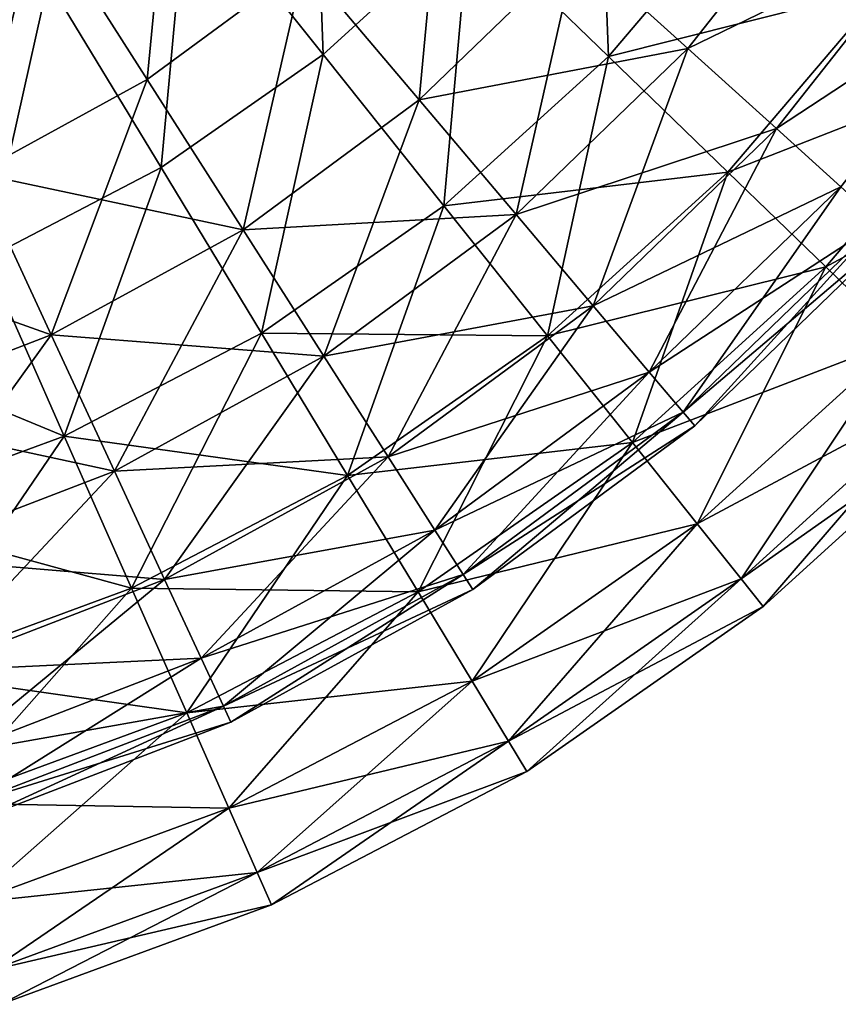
# Model space of a CAD drawing. Header units: millimetres. Extents: x 0 to 130, y 0 to 330.
# Tile 15 of 105: x 87 to 109, y 12 to 39. Entities that reach past the tile are written whole.
import ezdxf

# ---------------------------------------------------------------- set-up
doc = ezdxf.new("R2010")
doc.units = ezdxf.units.MM
doc.header["$LTSCALE"] = 25.4
doc.layers.get('0').update_dxf_attribs({"true_color": 0xff5454})

# ---------------------------------------------------------------- blocks, each defined once
blk = doc.blocks.new('CAMELEON-SNOWBALL-10267.STL')
at = {"color": 7, "true_color": 0xffffff}
mesh = blk.add_polyface(dxfattribs=at)
corners = [(86.208, -32.486, 104.96), (85.934, -24.909, 109.763), (82.589, -27.947, 109.763), (90.105, -28.947, 104.96)]
mesh.append_faces([[corners[k] for k in face] for face in [(0, 1, 2), (1, 0, 3)]], dxfattribs={"vtx0": -1, "color": 7})
mesh = blk.add_polyface(dxfattribs=at)
corners = [(85.934, -24.909, 12.681), (86.208, -32.486, 17.484), (82.589, -27.947, 12.681), (90.105, -28.947, 17.484)]
mesh.append_faces([[corners[k] for k in face] for face in [(0, 1, 2), (1, 0, 3)]], dxfattribs={"vtx0": -1, "color": 7})
mesh = blk.add_polyface(dxfattribs=at)
corners = [(74.876, -32.623, 109.763), (75.584, -25.092, 113.801), (72.3, -26.805, 113.801), (78.882, -30.532, 109.763)]
mesh.append_faces([[corners[k] for k in face] for face in [(0, 1, 2), (1, 0, 3)]], dxfattribs={"vtx0": -1, "color": 7})
mesh = blk.add_polyface(dxfattribs=at)
corners = [(75.584, -25.092, 8.644), (74.876, -32.623, 12.681), (72.3, -26.805, 8.644), (78.882, -30.532, 12.681)]
mesh.append_faces([[corners[k] for k in face] for face in [(0, 1, 2), (1, 0, 3)]], dxfattribs={"vtx0": -1, "color": 7})
mesh = blk.add_polyface(dxfattribs=at)
corners = [(93.81, -32.536, 99.468), (93.516, -24.94, 104.96), (90.105, -28.947, 104.96), (97.65, -28.025, 99.468)]
mesh.append_faces([[corners[k] for k in face] for face in [(0, 1, 2), (1, 0, 3)]], dxfattribs={"vtx0": -1, "color": 7})
mesh = blk.add_polyface(dxfattribs=at)
corners = [(93.516, -24.94, 17.484), (93.81, -32.536, 22.977), (90.105, -28.947, 17.484), (97.65, -28.025, 22.977)]
mesh.append_faces([[corners[k] for k in face] for face in [(0, 1, 2), (1, 0, 3)]], dxfattribs={"vtx0": -1, "color": 7})
mesh = blk.add_polyface(dxfattribs=at)
corners = [(92.962, -29.643, 94.704), (99.869, -27.331, 88.722), (95.926, -32.324, 88.722), (96.574, -25.069, 94.704)]
mesh.append_faces([[corners[k] for k in face] for face in [(0, 1, 2), (1, 0, 3)]], dxfattribs={"vtx0": -1, "color": 7})
mesh = blk.add_polyface(dxfattribs=at)
corners = [(99.869, -27.331, 33.722), (92.962, -29.643, 27.74), (95.926, -32.324, 33.722), (96.574, -25.069, 27.74)]
mesh.append_faces([[corners[k] for k in face] for face in [(0, 1, 2), (1, 0, 3)]], dxfattribs={"vtx0": -1, "color": 7})
mesh = blk.add_polyface(dxfattribs=at)
corners = [(81.526, -33.155, 22.331), (82.217, -25.942, 17.588), (78.616, -28.595, 17.588), (85.709, -30.073, 22.331)]
mesh.append_faces([[corners[k] for k in face] for face in [(0, 1, 2), (1, 0, 3)]], dxfattribs={"vtx0": -1, "color": 7})
mesh = blk.add_polyface(dxfattribs=at)
corners = [(82.217, -25.942, 104.857), (81.526, -33.155, 100.113), (78.616, -28.595, 104.857), (85.709, -30.073, 100.113)]
mesh.append_faces([[corners[k] for k in face] for face in [(0, 1, 2), (1, 0, 3)]], dxfattribs={"vtx0": -1, "color": 7})
mesh = blk.add_polyface(dxfattribs=at)
corners = [(88.772, -33.695, 27.74), (89.443, -26.461, 22.331), (85.709, -30.073, 22.331), (92.962, -29.643, 27.74)]
mesh.append_faces([[corners[k] for k in face] for face in [(0, 1, 2), (1, 0, 3)]], dxfattribs={"vtx0": -1, "color": 7})
mesh = blk.add_polyface(dxfattribs=at)
corners = [(89.443, -26.461, 100.113), (88.772, -33.695, 94.704), (85.709, -30.073, 100.113), (92.962, -29.643, 94.704)]
mesh.append_faces([[corners[k] for k in face] for face in [(0, 1, 2), (1, 0, 3)]], dxfattribs={"vtx0": -1, "color": 7})
mesh = blk.add_polyface(dxfattribs=at)
corners = [(95.926, -32.324, 88.722), (102.493, -29.132, 82.27), (98.286, -34.459, 82.27), (99.869, -27.331, 88.722)]
mesh.append_faces([[corners[k] for k in face] for face in [(0, 1, 2), (1, 0, 3)]], dxfattribs={"vtx0": -1, "color": 7})
mesh = blk.add_polyface(dxfattribs=at)
corners = [(102.493, -29.132, 40.175), (95.926, -32.324, 33.722), (98.286, -34.459, 40.175), (99.869, -27.331, 33.722)]
mesh.append_faces([[corners[k] for k in face] for face in [(0, 1, 2), (1, 0, 3)]], dxfattribs={"vtx0": -1, "color": 7})
mesh = blk.add_polyface(dxfattribs=at)
corners = [(81.892, -35.497, 104.96), (82.589, -27.947, 109.763), (78.882, -30.532, 109.763), (86.208, -32.486, 104.96)]
mesh.append_faces([[corners[k] for k in face] for face in [(0, 1, 2), (1, 0, 3)]], dxfattribs={"vtx0": -1, "color": 7})
mesh = blk.add_polyface(dxfattribs=at)
corners = [(82.589, -27.947, 12.681), (81.892, -35.497, 17.484), (78.882, -30.532, 12.681), (86.208, -32.486, 17.484)]
mesh.append_faces([[corners[k] for k in face] for face in [(0, 1, 2), (1, 0, 3)]], dxfattribs={"vtx0": -1, "color": 7})
mesh = blk.add_polyface(dxfattribs=at)
corners = [(101.199, -30.674, 93.372), (93.81, -32.536, 99.468), (96.991, -35.617, 93.372), (97.65, -28.025, 99.468)]
mesh.append_faces([[corners[k] for k in face] for face in [(0, 1, 2), (1, 0, 3)]], dxfattribs={"vtx0": -1, "color": 7})
mesh = blk.add_polyface(dxfattribs=at)
corners = [(93.81, -32.536, 22.977), (101.199, -30.674, 29.073), (96.991, -35.617, 29.073), (97.65, -28.025, 22.977)]
mesh.append_faces([[corners[k] for k in face] for face in [(0, 1, 2), (1, 0, 3)]], dxfattribs={"vtx0": -1, "color": 7})
mesh = blk.add_polyface(dxfattribs=at)
corners = [(76.971, -35.651, 22.331), (78.616, -28.595, 17.588), (74.694, -30.745, 17.588), (81.526, -33.155, 22.331)]
mesh.append_faces([[corners[k] for k in face] for face in [(0, 1, 2), (1, 0, 3)]], dxfattribs={"vtx0": -1, "color": 7})
mesh = blk.add_polyface(dxfattribs=at)
corners = [(78.616, -28.595, 104.857), (76.971, -35.651, 100.113), (74.694, -30.745, 104.857), (81.526, -33.155, 100.113)]
mesh.append_faces([[corners[k] for k in face] for face in [(0, 1, 2), (1, 0, 3)]], dxfattribs={"vtx0": -1, "color": 7})
mesh = blk.add_polyface(dxfattribs=at)
corners = [(89.424, -36.519, 99.468), (90.105, -28.947, 104.96), (86.208, -32.486, 104.96), (93.81, -32.536, 99.468)]
mesh.append_faces([[corners[k] for k in face] for face in [(0, 1, 2), (1, 0, 3)]], dxfattribs={"vtx0": -1, "color": 7})
mesh = blk.add_polyface(dxfattribs=at)
corners = [(90.105, -28.947, 17.484), (89.424, -36.519, 22.977), (86.208, -32.486, 17.484), (93.81, -32.536, 22.977)]
mesh.append_faces([[corners[k] for k in face] for face in [(0, 1, 2), (1, 0, 3)]], dxfattribs={"vtx0": -1, "color": 7})
mesh = blk.add_polyface(dxfattribs=at)
corners = [(98.286, -34.459, 82.27), (104.399, -30.44, 75.457), (100.001, -36.01, 75.457), (102.493, -29.132, 82.27)]
mesh.append_faces([[corners[k] for k in face] for face in [(0, 1, 2), (1, 0, 3)]], dxfattribs={"vtx0": -1, "color": 7})
mesh = blk.add_polyface(dxfattribs=at)
corners = [(104.399, -30.44, 46.987), (98.286, -34.459, 40.175), (100.001, -36.01, 46.987), (102.493, -29.132, 40.175)]
mesh.append_faces([[corners[k] for k in face] for face in [(0, 1, 2), (1, 0, 3)]], dxfattribs={"vtx0": -1, "color": 7})
mesh = blk.add_polyface(dxfattribs=at)
corners = [(91.352, -36.748, 33.722), (92.962, -29.643, 27.74), (88.772, -33.695, 27.74), (95.926, -32.324, 33.722)]
mesh.append_faces([[corners[k] for k in face] for face in [(0, 1, 2), (1, 0, 3)]], dxfattribs={"vtx0": -1, "color": 7})
mesh = blk.add_polyface(dxfattribs=at)
corners = [(88.772, -33.695, 94.704), (95.926, -32.324, 88.722), (91.352, -36.748, 88.722), (92.962, -29.643, 94.704)]
mesh.append_faces([[corners[k] for k in face] for face in [(0, 1, 2), (1, 0, 3)]], dxfattribs={"vtx0": -1, "color": 7})
mesh = blk.add_polyface(dxfattribs=at)
corners = [(84.079, -37.153, 27.74), (85.709, -30.073, 22.331), (81.526, -33.155, 22.331), (88.772, -33.695, 27.74)]
mesh.append_faces([[corners[k] for k in face] for face in [(0, 1, 2), (1, 0, 3)]], dxfattribs={"vtx0": -1, "color": 7})
mesh = blk.add_polyface(dxfattribs=at)
corners = [(85.709, -30.073, 100.113), (84.079, -37.153, 94.704), (81.526, -33.155, 100.113), (88.772, -33.695, 94.704)]
mesh.append_faces([[corners[k] for k in face] for face in [(0, 1, 2), (1, 0, 3)]], dxfattribs={"vtx0": -1, "color": 7})
mesh = blk.add_polyface(dxfattribs=at)
corners = [(77.226, -37.931, 104.96), (78.882, -30.532, 109.763), (74.876, -32.623, 109.763), (81.892, -35.497, 104.96)]
mesh.append_faces([[corners[k] for k in face] for face in [(0, 1, 2), (1, 0, 3)]], dxfattribs={"vtx0": -1, "color": 7})
mesh = blk.add_polyface(dxfattribs=at)
corners = [(78.882, -30.532, 12.681), (77.226, -37.931, 17.484), (74.876, -32.623, 12.681), (81.892, -35.497, 17.484)]
mesh.append_faces([[corners[k] for k in face] for face in [(0, 1, 2), (1, 0, 3)]], dxfattribs={"vtx0": -1, "color": 7})
mesh = blk.add_polyface(dxfattribs=at)
corners = [(104.108, -32.845, 86.769), (96.991, -35.617, 93.372), (99.599, -38.142, 86.769), (101.199, -30.674, 93.372)]
mesh.append_faces([[corners[k] for k in face] for face in [(0, 1, 2), (1, 0, 3)]], dxfattribs={"vtx0": -1, "color": 7})
mesh = blk.add_polyface(dxfattribs=at)
corners = [(96.991, -35.617, 29.073), (104.108, -32.845, 35.676), (99.599, -38.142, 35.676), (101.199, -30.674, 29.073)]
mesh.append_faces([[corners[k] for k in face] for face in [(0, 1, 2), (1, 0, 3)]], dxfattribs={"vtx0": -1, "color": 7})
mesh = blk.add_polyface(dxfattribs=at)
corners = [(84.566, -39.908, 99.468), (86.208, -32.486, 104.96), (81.892, -35.497, 104.96), (89.424, -36.519, 99.468)]
mesh.append_faces([[corners[k] for k in face] for face in [(0, 1, 2), (1, 0, 3)]], dxfattribs={"vtx0": -1, "color": 7})
mesh = blk.add_polyface(dxfattribs=at)
corners = [(86.208, -32.486, 17.484), (84.566, -39.908, 22.977), (81.892, -35.497, 17.484), (89.424, -36.519, 22.977)]
mesh.append_faces([[corners[k] for k in face] for face in [(0, 1, 2), (1, 0, 3)]], dxfattribs={"vtx0": -1, "color": 7})
mesh = blk.add_polyface(dxfattribs=at)
corners = [(91.352, -36.748, 88.722), (98.286, -34.459, 82.27), (93.407, -39.178, 82.27), (95.926, -32.324, 88.722)]
mesh.append_faces([[corners[k] for k in face] for face in [(0, 1, 2), (1, 0, 3)]], dxfattribs={"vtx0": -1, "color": 7})
mesh = blk.add_polyface(dxfattribs=at)
corners = [(93.407, -39.178, 40.175), (95.926, -32.324, 33.722), (91.352, -36.748, 33.722), (98.286, -34.459, 40.175)]
mesh.append_faces([[corners[k] for k in face] for face in [(0, 1, 2), (1, 0, 3)]], dxfattribs={"vtx0": -1, "color": 7})
mesh = blk.add_polyface(dxfattribs=at)
corners = [(93.81, -32.536, 99.468), (92.186, -39.981, 93.372), (96.991, -35.617, 93.372), (89.424, -36.519, 99.468)]
mesh.append_faces([[corners[k] for k in face] for face in [(0, 1, 2), (1, 0, 3)]], dxfattribs={"vtx0": -1, "color": 7})
mesh = blk.add_polyface(dxfattribs=at)
corners = [(96.991, -35.617, 29.073), (89.424, -36.519, 22.977), (93.81, -32.536, 22.977), (92.186, -39.981, 29.073)]
mesh.append_faces([[corners[k] for k in face] for face in [(0, 1, 2), (1, 0, 3)]], dxfattribs={"vtx0": -1, "color": 7})
mesh = blk.add_polyface(dxfattribs=at)
corners = [(106.331, -34.504, 79.763), (99.599, -38.142, 86.769), (101.591, -40.072, 79.763), (104.108, -32.845, 86.769)]
mesh.append_faces([[corners[k] for k in face] for face in [(0, 1, 2), (1, 0, 3)]], dxfattribs={"vtx0": -1, "color": 7})
mesh = blk.add_polyface(dxfattribs=at)
corners = [(99.599, -38.142, 35.676), (106.331, -34.504, 42.681), (101.591, -40.072, 42.681), (104.108, -32.845, 35.676)]
mesh.append_faces([[corners[k] for k in face] for face in [(0, 1, 2), (1, 0, 3)]], dxfattribs={"vtx0": -1, "color": 7})
mesh = blk.add_polyface(dxfattribs=at)
corners = [(78.967, -39.954, 27.74), (81.526, -33.155, 22.331), (76.971, -35.651, 22.331), (84.079, -37.153, 27.74)]
mesh.append_faces([[corners[k] for k in face] for face in [(0, 1, 2), (1, 0, 3)]], dxfattribs={"vtx0": -1, "color": 7})
mesh = blk.add_polyface(dxfattribs=at)
corners = [(76.971, -35.651, 100.113), (84.079, -37.153, 94.704), (78.967, -39.954, 94.704), (81.526, -33.155, 100.113)]
mesh.append_faces([[corners[k] for k in face] for face in [(0, 1, 2), (1, 0, 3)]], dxfattribs={"vtx0": -1, "color": 7})
mesh = blk.add_polyface(dxfattribs=at)
corners = [(86.23, -40.522, 33.722), (88.772, -33.695, 27.74), (84.079, -37.153, 27.74), (91.352, -36.748, 33.722)]
mesh.append_faces([[corners[k] for k in face] for face in [(0, 1, 2), (1, 0, 3)]], dxfattribs={"vtx0": -1, "color": 7})
mesh = blk.add_polyface(dxfattribs=at)
corners = [(84.079, -37.153, 94.704), (91.352, -36.748, 88.722), (86.23, -40.522, 88.722), (88.772, -33.695, 94.704)]
mesh.append_faces([[corners[k] for k in face] for face in [(0, 1, 2), (1, 0, 3)]], dxfattribs={"vtx0": -1, "color": 7})
mesh = blk.add_polyface(dxfattribs=at)
corners = [(93.407, -39.178, 82.27), (100.001, -36.01, 75.457), (94.9, -40.944, 75.457), (98.286, -34.459, 82.27)]
mesh.append_faces([[corners[k] for k in face] for face in [(0, 1, 2), (1, 0, 3)]], dxfattribs={"vtx0": -1, "color": 7})
mesh = blk.add_polyface(dxfattribs=at)
corners = [(94.9, -40.944, 46.987), (98.286, -34.459, 40.175), (93.407, -39.178, 40.175), (100.001, -36.01, 46.987)]
mesh.append_faces([[corners[k] for k in face] for face in [(0, 1, 2), (1, 0, 3)]], dxfattribs={"vtx0": -1, "color": 7})
mesh = blk.add_polyface(dxfattribs=at)
corners = [(73.528, -42.049, 27.74), (76.971, -35.651, 22.331), (72.122, -37.519, 22.331), (78.967, -39.954, 27.74)]
mesh.append_faces([[corners[k] for k in face] for face in [(0, 1, 2), (1, 0, 3)]], dxfattribs={"vtx0": -1, "color": 7})
mesh = blk.add_polyface(dxfattribs=at)
corners = [(72.122, -37.519, 100.113), (78.967, -39.954, 94.704), (73.528, -42.049, 94.704), (76.971, -35.651, 100.113)]
mesh.append_faces([[corners[k] for k in face] for face in [(0, 1, 2), (1, 0, 3)]], dxfattribs={"vtx0": -1, "color": 7})
mesh = blk.add_polyface(dxfattribs=at)
corners = [(79.313, -42.648, 99.468), (81.892, -35.497, 104.96), (77.226, -37.931, 104.96), (84.566, -39.908, 99.468)]
mesh.append_faces([[corners[k] for k in face] for face in [(0, 1, 2), (1, 0, 3)]], dxfattribs={"vtx0": -1, "color": 7})
mesh = blk.add_polyface(dxfattribs=at)
corners = [(81.892, -35.497, 17.484), (79.313, -42.648, 22.977), (77.226, -37.931, 17.484), (84.566, -39.908, 22.977)]
mesh.append_faces([[corners[k] for k in face] for face in [(0, 1, 2), (1, 0, 3)]], dxfattribs={"vtx0": -1, "color": 7})
mesh = blk.add_polyface(dxfattribs=at)
corners = [(96.991, -35.617, 93.372), (94.449, -42.819, 86.769), (99.599, -38.142, 86.769), (92.186, -39.981, 93.372)]
mesh.append_faces([[corners[k] for k in face] for face in [(0, 1, 2), (1, 0, 3)]], dxfattribs={"vtx0": -1, "color": 7})
mesh = blk.add_polyface(dxfattribs=at)
corners = [(99.599, -38.142, 35.676), (92.186, -39.981, 29.073), (96.991, -35.617, 29.073), (94.449, -42.819, 35.676)]
mesh.append_faces([[corners[k] for k in face] for face in [(0, 1, 2), (1, 0, 3)]], dxfattribs={"vtx0": -1, "color": 7})
mesh = blk.add_polyface(dxfattribs=at)
corners = [(94.9, -40.944, 75.457), (101.042, -36.951, 68.401), (95.806, -42.015, 68.401), (100.001, -36.01, 75.457)]
mesh.append_faces([[corners[k] for k in face] for face in [(0, 1, 2), (1, 0, 3)]], dxfattribs={"vtx0": -1, "color": 7})
mesh = blk.add_polyface(dxfattribs=at)
corners = [(95.806, -42.015, 54.043), (100.001, -36.01, 46.987), (94.9, -40.944, 46.987), (101.042, -36.951, 54.043)]
mesh.append_faces([[corners[k] for k in face] for face in [(0, 1, 2), (1, 0, 3)]], dxfattribs={"vtx0": -1, "color": 7})
mesh = blk.add_polyface(dxfattribs=at)
corners = [(89.424, -36.519, 99.468), (86.862, -43.695, 93.372), (92.186, -39.981, 93.372), (84.566, -39.908, 99.468)]
mesh.append_faces([[corners[k] for k in face] for face in [(0, 1, 2), (1, 0, 3)]], dxfattribs={"vtx0": -1, "color": 7})
mesh = blk.add_polyface(dxfattribs=at)
corners = [(92.186, -39.981, 29.073), (84.566, -39.908, 22.977), (89.424, -36.519, 22.977), (86.862, -43.695, 29.073)]
mesh.append_faces([[corners[k] for k in face] for face in [(0, 1, 2), (1, 0, 3)]], dxfattribs={"vtx0": -1, "color": 7})
mesh = blk.add_polyface(dxfattribs=at)
corners = [(87.942, -43.204, 40.175), (91.352, -36.748, 33.722), (86.23, -40.522, 33.722), (93.407, -39.178, 40.175)]
mesh.append_faces([[corners[k] for k in face] for face in [(0, 1, 2), (1, 0, 3)]], dxfattribs={"vtx0": -1, "color": 7})
mesh = blk.add_polyface(dxfattribs=at)
corners = [(86.23, -40.522, 88.722), (93.407, -39.178, 82.27), (87.942, -43.204, 82.27), (91.352, -36.748, 88.722)]
mesh.append_faces([[corners[k] for k in face] for face in [(0, 1, 2), (1, 0, 3)]], dxfattribs={"vtx0": -1, "color": 7})
mesh = blk.add_polyface(dxfattribs=at)
corners = [(95.806, -42.015, 68.401), (101.391, -37.267, 61.222), (96.11, -42.375, 61.222), (101.042, -36.951, 68.401)]
mesh.append_faces([[corners[k] for k in face] for face in [(0, 1, 2), (1, 0, 3)]], dxfattribs={"vtx0": -1, "color": 7})
mesh = blk.add_polyface(dxfattribs=at)
corners = [(96.11, -42.375, 61.222), (101.042, -36.951, 54.043), (95.806, -42.015, 54.043), (101.391, -37.267, 61.222)]
mesh.append_faces([[corners[k] for k in face] for face in [(0, 1, 2), (1, 0, 3)]], dxfattribs={"vtx0": -1, "color": 7})
mesh = blk.add_polyface(dxfattribs=at)
corners = [(80.65, -43.58, 33.722), (84.079, -37.153, 27.74), (78.967, -39.954, 27.74), (86.23, -40.522, 33.722)]
mesh.append_faces([[corners[k] for k in face] for face in [(0, 1, 2), (1, 0, 3)]], dxfattribs={"vtx0": -1, "color": 7})
mesh = blk.add_polyface(dxfattribs=at)
corners = [(78.967, -39.954, 94.704), (86.23, -40.522, 88.722), (80.65, -43.58, 88.722), (84.079, -37.153, 94.704)]
mesh.append_faces([[corners[k] for k in face] for face in [(0, 1, 2), (1, 0, 3)]], dxfattribs={"vtx0": -1, "color": 7})
mesh = blk.add_polyface(dxfattribs=at)
corners = [(77.226, -37.931, 104.96), (73.754, -44.694, 99.468), (79.313, -42.648, 99.468), (72.286, -39.749, 104.96)]
mesh.append_faces([[corners[k] for k in face] for face in [(0, 1, 2), (1, 0, 3)]], dxfattribs={"vtx0": -1, "color": 7})
mesh = blk.add_polyface(dxfattribs=at)
corners = [(79.313, -42.648, 22.977), (72.286, -39.749, 17.484), (77.226, -37.931, 17.484), (73.754, -44.694, 22.977)]
mesh.append_faces([[corners[k] for k in face] for face in [(0, 1, 2), (1, 0, 3)]], dxfattribs={"vtx0": -1, "color": 7})
mesh = blk.add_polyface(dxfattribs=at)
corners = [(99.599, -38.142, 86.769), (96.178, -44.988, 79.763), (101.591, -40.072, 79.763), (94.449, -42.819, 86.769)]
mesh.append_faces([[corners[k] for k in face] for face in [(0, 1, 2), (1, 0, 3)]], dxfattribs={"vtx0": -1, "color": 7})
mesh = blk.add_polyface(dxfattribs=at)
corners = [(101.591, -40.072, 42.681), (94.449, -42.819, 35.676), (99.599, -38.142, 35.676), (96.178, -44.988, 42.681)]
mesh.append_faces([[corners[k] for k in face] for face in [(0, 1, 2), (1, 0, 3)]], dxfattribs={"vtx0": -1, "color": 7})
mesh = blk.add_polyface(dxfattribs=at)
corners = [(87.942, -43.204, 82.27), (94.9, -40.944, 75.457), (89.186, -45.153, 75.457), (93.407, -39.178, 82.27)]
mesh.append_faces([[corners[k] for k in face] for face in [(0, 1, 2), (1, 0, 3)]], dxfattribs={"vtx0": -1, "color": 7})
mesh = blk.add_polyface(dxfattribs=at)
corners = [(89.186, -45.153, 46.987), (93.407, -39.178, 40.175), (87.942, -43.204, 40.175), (94.9, -40.944, 46.987)]
mesh.append_faces([[corners[k] for k in face] for face in [(0, 1, 2), (1, 0, 3)]], dxfattribs={"vtx0": -1, "color": 7})
mesh = blk.add_polyface(dxfattribs=at)
corners = [(74.712, -45.867, 33.722), (78.967, -39.954, 27.74), (73.528, -42.049, 27.74), (80.65, -43.58, 33.722)]
mesh.append_faces([[corners[k] for k in face] for face in [(0, 1, 2), (1, 0, 3)]], dxfattribs={"vtx0": -1, "color": 7})
mesh = blk.add_polyface(dxfattribs=at)
corners = [(73.528, -42.049, 94.704), (80.65, -43.58, 88.722), (74.712, -45.867, 88.722), (78.967, -39.954, 94.704)]
mesh.append_faces([[corners[k] for k in face] for face in [(0, 1, 2), (1, 0, 3)]], dxfattribs={"vtx0": -1, "color": 7})
mesh = blk.add_polyface(dxfattribs=at)
corners = [(84.566, -39.908, 99.468), (81.106, -46.698, 93.372), (86.862, -43.695, 93.372), (79.313, -42.648, 99.468)]
mesh.append_faces([[corners[k] for k in face] for face in [(0, 1, 2), (1, 0, 3)]], dxfattribs={"vtx0": -1, "color": 7})
mesh = blk.add_polyface(dxfattribs=at)
corners = [(86.862, -43.695, 29.073), (79.313, -42.648, 22.977), (84.566, -39.908, 22.977), (81.106, -46.698, 29.073)]
mesh.append_faces([[corners[k] for k in face] for face in [(0, 1, 2), (1, 0, 3)]], dxfattribs={"vtx0": -1, "color": 7})
mesh = blk.add_polyface(dxfattribs=at)
corners = [(92.186, -39.981, 93.372), (88.743, -46.799, 86.769), (94.449, -42.819, 86.769), (86.862, -43.695, 93.372)]
mesh.append_faces([[corners[k] for k in face] for face in [(0, 1, 2), (1, 0, 3)]], dxfattribs={"vtx0": -1, "color": 7})
mesh = blk.add_polyface(dxfattribs=at)
corners = [(94.449, -42.819, 35.676), (86.862, -43.695, 29.073), (92.186, -39.981, 29.073), (88.743, -46.799, 35.676)]
mesh.append_faces([[corners[k] for k in face] for face in [(0, 1, 2), (1, 0, 3)]], dxfattribs={"vtx0": -1, "color": 7})
mesh = blk.add_polyface(dxfattribs=at)
corners = [(101.591, -40.072, 79.763), (97.347, -46.453, 72.465), (102.938, -41.375, 72.465), (96.178, -44.988, 79.763)]
mesh.append_faces([[corners[k] for k in face] for face in [(0, 1, 2), (1, 0, 3)]], dxfattribs={"vtx0": -1, "color": 7})
mesh = blk.add_polyface(dxfattribs=at)
corners = [(102.938, -41.375, 49.979), (96.178, -44.988, 42.681), (101.591, -40.072, 42.681), (97.347, -46.453, 49.979)]
mesh.append_faces([[corners[k] for k in face] for face in [(0, 1, 2), (1, 0, 3)]], dxfattribs={"vtx0": -1, "color": 7})
mesh = blk.add_polyface(dxfattribs=at)
corners = [(81.989, -46.466, 40.175), (86.23, -40.522, 33.722), (80.65, -43.58, 33.722), (87.942, -43.204, 40.175)]
mesh.append_faces([[corners[k] for k in face] for face in [(0, 1, 2), (1, 0, 3)]], dxfattribs={"vtx0": -1, "color": 7})
mesh = blk.add_polyface(dxfattribs=at)
corners = [(80.65, -43.58, 88.722), (87.942, -43.204, 82.27), (81.989, -46.466, 82.27), (86.23, -40.522, 88.722)]
mesh.append_faces([[corners[k] for k in face] for face in [(0, 1, 2), (1, 0, 3)]], dxfattribs={"vtx0": -1, "color": 7})
mesh = blk.add_polyface(dxfattribs=at)
corners = [(89.186, -45.153, 75.457), (95.806, -42.015, 68.401), (89.941, -46.336, 68.401), (94.9, -40.944, 75.457)]
mesh.append_faces([[corners[k] for k in face] for face in [(0, 1, 2), (1, 0, 3)]], dxfattribs={"vtx0": -1, "color": 7})
mesh = blk.add_polyface(dxfattribs=at)
corners = [(89.941, -46.336, 54.043), (94.9, -40.944, 46.987), (89.186, -45.153, 46.987), (95.806, -42.015, 54.043)]
mesh.append_faces([[corners[k] for k in face] for face in [(0, 1, 2), (1, 0, 3)]], dxfattribs={"vtx0": -1, "color": 7})
mesh = blk.add_polyface(dxfattribs=at)
corners = [(102.938, -41.375, 72.465), (97.936, -47.191, 64.99), (103.616, -42.032, 64.99), (97.347, -46.453, 72.465)]
mesh.append_faces([[corners[k] for k in face] for face in [(0, 1, 2), (1, 0, 3)]], dxfattribs={"vtx0": -1, "color": 7})
mesh = blk.add_polyface(dxfattribs=at)
corners = [(103.616, -42.032, 57.455), (97.347, -46.453, 49.979), (102.938, -41.375, 49.979), (97.936, -47.191, 57.455)]
mesh.append_faces([[corners[k] for k in face] for face in [(0, 1, 2), (1, 0, 3)]], dxfattribs={"vtx0": -1, "color": 7})
mesh = blk.add_polyface(dxfattribs=at)
corners = [(89.941, -46.336, 68.401), (96.11, -42.375, 61.222), (90.195, -46.733, 61.222), (95.806, -42.015, 68.401)]
mesh.append_faces([[corners[k] for k in face] for face in [(0, 1, 2), (1, 0, 3)]], dxfattribs={"vtx0": -1, "color": 7})
mesh = blk.add_polyface(dxfattribs=at)
corners = [(90.195, -46.733, 61.222), (95.806, -42.015, 54.043), (89.941, -46.336, 54.043), (96.11, -42.375, 61.222)]
mesh.append_faces([[corners[k] for k in face] for face in [(0, 1, 2), (1, 0, 3)]], dxfattribs={"vtx0": -1, "color": 7})
mesh = blk.add_polyface(dxfattribs=at)
corners = [(103.616, -42.032, 64.99), (97.936, -47.191, 57.455), (103.616, -42.032, 57.455), (97.936, -47.191, 64.99)]
mesh.append_faces([[corners[k] for k in face] for face in [(0, 1, 2), (1, 0, 3)]], dxfattribs={"vtx0": -1, "color": 7})
mesh = blk.add_polyface(dxfattribs=at)
corners = [(79.313, -42.648, 99.468), (75.014, -48.94, 93.372), (81.106, -46.698, 93.372), (73.754, -44.694, 99.468)]
mesh.append_faces([[corners[k] for k in face] for face in [(0, 1, 2), (1, 0, 3)]], dxfattribs={"vtx0": -1, "color": 7})
mesh = blk.add_polyface(dxfattribs=at)
corners = [(81.106, -46.698, 29.073), (73.754, -44.694, 22.977), (79.313, -42.648, 22.977), (75.014, -48.94, 29.073)]
mesh.append_faces([[corners[k] for k in face] for face in [(0, 1, 2), (1, 0, 3)]], dxfattribs={"vtx0": -1, "color": 7})
mesh = blk.add_polyface(dxfattribs=at)
corners = [(94.449, -42.819, 86.769), (90.181, -49.171, 79.763), (96.178, -44.988, 79.763), (88.743, -46.799, 86.769)]
mesh.append_faces([[corners[k] for k in face] for face in [(0, 1, 2), (1, 0, 3)]], dxfattribs={"vtx0": -1, "color": 7})
mesh = blk.add_polyface(dxfattribs=at)
corners = [(96.178, -44.988, 42.681), (88.743, -46.799, 35.676), (94.449, -42.819, 35.676), (90.181, -49.171, 42.681)]
mesh.append_faces([[corners[k] for k in face] for face in [(0, 1, 2), (1, 0, 3)]], dxfattribs={"vtx0": -1, "color": 7})
mesh = blk.add_polyface(dxfattribs=at)
corners = [(82.963, -48.564, 46.987), (87.942, -43.204, 40.175), (81.989, -46.466, 40.175), (89.186, -45.153, 46.987)]
mesh.append_faces([[corners[k] for k in face] for face in [(0, 1, 2), (1, 0, 3)]], dxfattribs={"vtx0": -1, "color": 7})
mesh = blk.add_polyface(dxfattribs=at)
corners = [(81.989, -46.466, 82.27), (89.186, -45.153, 75.457), (82.963, -48.564, 75.457), (87.942, -43.204, 82.27)]
mesh.append_faces([[corners[k] for k in face] for face in [(0, 1, 2), (1, 0, 3)]], dxfattribs={"vtx0": -1, "color": 7})
mesh = blk.add_polyface(dxfattribs=at)
corners = [(75.655, -48.906, 40.175), (80.65, -43.58, 33.722), (74.712, -45.867, 33.722), (81.989, -46.466, 40.175)]
mesh.append_faces([[corners[k] for k in face] for face in [(0, 1, 2), (1, 0, 3)]], dxfattribs={"vtx0": -1, "color": 7})
mesh = blk.add_polyface(dxfattribs=at)
corners = [(74.712, -45.867, 88.722), (81.989, -46.466, 82.27), (75.655, -48.906, 82.27), (80.65, -43.58, 88.722)]
mesh.append_faces([[corners[k] for k in face] for face in [(0, 1, 2), (1, 0, 3)]], dxfattribs={"vtx0": -1, "color": 7})
mesh = blk.add_polyface(dxfattribs=at)
corners = [(86.862, -43.695, 93.372), (82.576, -50.017, 86.769), (88.743, -46.799, 86.769), (81.106, -46.698, 93.372)]
mesh.append_faces([[corners[k] for k in face] for face in [(0, 1, 2), (1, 0, 3)]], dxfattribs={"vtx0": -1, "color": 7})
mesh = blk.add_polyface(dxfattribs=at)
corners = [(88.743, -46.799, 35.676), (81.106, -46.698, 29.073), (86.862, -43.695, 29.073), (82.576, -50.017, 35.676)]
mesh.append_faces([[corners[k] for k in face] for face in [(0, 1, 2), (1, 0, 3)]], dxfattribs={"vtx0": -1, "color": 7})
mesh = blk.add_polyface(dxfattribs=at)
corners = [(96.178, -44.988, 79.763), (91.153, -50.774, 72.465), (97.347, -46.453, 72.465), (90.181, -49.171, 79.763)]
mesh.append_faces([[corners[k] for k in face] for face in [(0, 1, 2), (1, 0, 3)]], dxfattribs={"vtx0": -1, "color": 7})
mesh = blk.add_polyface(dxfattribs=at)
corners = [(97.347, -46.453, 49.979), (90.181, -49.171, 42.681), (96.178, -44.988, 42.681), (91.153, -50.774, 49.979)]
mesh.append_faces([[corners[k] for k in face] for face in [(0, 1, 2), (1, 0, 3)]], dxfattribs={"vtx0": -1, "color": 7})
mesh = blk.add_polyface(dxfattribs=at)
corners = [(82.963, -48.564, 75.457), (89.941, -46.336, 68.401), (83.553, -49.837, 68.401), (89.186, -45.153, 75.457)]
mesh.append_faces([[corners[k] for k in face] for face in [(0, 1, 2), (1, 0, 3)]], dxfattribs={"vtx0": -1, "color": 7})
mesh = blk.add_polyface(dxfattribs=at)
corners = [(83.553, -49.837, 54.043), (89.186, -45.153, 46.987), (82.963, -48.564, 46.987), (89.941, -46.336, 54.043)]
mesh.append_faces([[corners[k] for k in face] for face in [(0, 1, 2), (1, 0, 3)]], dxfattribs={"vtx0": -1, "color": 7})
mesh = blk.add_polyface(dxfattribs=at)
corners = [(83.553, -49.837, 68.401), (90.195, -46.733, 61.222), (83.751, -50.264, 61.222), (89.941, -46.336, 68.401)]
mesh.append_faces([[corners[k] for k in face] for face in [(0, 1, 2), (1, 0, 3)]], dxfattribs={"vtx0": -1, "color": 7})
mesh = blk.add_polyface(dxfattribs=at)
corners = [(83.751, -50.264, 61.222), (89.941, -46.336, 54.043), (83.553, -49.837, 54.043), (90.195, -46.733, 61.222)]
mesh.append_faces([[corners[k] for k in face] for face in [(0, 1, 2), (1, 0, 3)]], dxfattribs={"vtx0": -1, "color": 7})
mesh = blk.add_polyface(dxfattribs=at)
corners = [(76.34, -51.115, 46.987), (81.989, -46.466, 40.175), (75.655, -48.906, 40.175), (82.963, -48.564, 46.987)]
mesh.append_faces([[corners[k] for k in face] for face in [(0, 1, 2), (1, 0, 3)]], dxfattribs={"vtx0": -1, "color": 7})
mesh = blk.add_polyface(dxfattribs=at)
corners = [(75.655, -48.906, 82.27), (82.963, -48.564, 75.457), (76.34, -51.115, 75.457), (81.989, -46.466, 82.27)]
mesh.append_faces([[corners[k] for k in face] for face in [(0, 1, 2), (1, 0, 3)]], dxfattribs={"vtx0": -1, "color": 7})
mesh = blk.add_polyface(dxfattribs=at)
corners = [(97.347, -46.453, 72.465), (91.642, -51.581, 64.99), (97.936, -47.191, 64.99), (91.153, -50.774, 72.465)]
mesh.append_faces([[corners[k] for k in face] for face in [(0, 1, 2), (1, 0, 3)]], dxfattribs={"vtx0": -1, "color": 7})
mesh = blk.add_polyface(dxfattribs=at)
corners = [(97.936, -47.191, 57.455), (91.153, -50.774, 49.979), (97.347, -46.453, 49.979), (91.642, -51.581, 57.455)]
mesh.append_faces([[corners[k] for k in face] for face in [(0, 1, 2), (1, 0, 3)]], dxfattribs={"vtx0": -1, "color": 7})
mesh = blk.add_polyface(dxfattribs=at)
corners = [(81.106, -46.698, 93.372), (76.047, -52.42, 86.769), (82.576, -50.017, 86.769), (75.014, -48.94, 93.372)]
mesh.append_faces([[corners[k] for k in face] for face in [(0, 1, 2), (1, 0, 3)]], dxfattribs={"vtx0": -1, "color": 7})
mesh = blk.add_polyface(dxfattribs=at)
corners = [(82.576, -50.017, 35.676), (75.014, -48.94, 29.073), (81.106, -46.698, 29.073), (76.047, -52.42, 35.676)]
mesh.append_faces([[corners[k] for k in face] for face in [(0, 1, 2), (1, 0, 3)]], dxfattribs={"vtx0": -1, "color": 7})
mesh = blk.add_polyface(dxfattribs=at)
corners = [(88.743, -46.799, 86.769), (83.698, -52.553, 79.763), (90.181, -49.171, 79.763), (82.576, -50.017, 86.769)]
mesh.append_faces([[corners[k] for k in face] for face in [(0, 1, 2), (1, 0, 3)]], dxfattribs={"vtx0": -1, "color": 7})
mesh = blk.add_polyface(dxfattribs=at)
corners = [(90.181, -49.171, 42.681), (82.576, -50.017, 35.676), (88.743, -46.799, 35.676), (83.698, -52.553, 42.681)]
mesh.append_faces([[corners[k] for k in face] for face in [(0, 1, 2), (1, 0, 3)]], dxfattribs={"vtx0": -1, "color": 7})
mesh = blk.add_polyface(dxfattribs=at)
corners = [(97.936, -47.191, 64.99), (91.642, -51.581, 57.455), (97.936, -47.191, 57.455), (91.642, -51.581, 64.99)]
mesh.append_faces([[corners[k] for k in face] for face in [(0, 1, 2), (1, 0, 3)]], dxfattribs={"vtx0": -1, "color": 7})
mesh = blk.add_polyface(dxfattribs=at)
corners = [(76.756, -52.455, 54.043), (82.963, -48.564, 46.987), (76.34, -51.115, 46.987), (83.553, -49.837, 54.043)]
mesh.append_faces([[corners[k] for k in face] for face in [(0, 1, 2), (1, 0, 3)]], dxfattribs={"vtx0": -1, "color": 7})
mesh = blk.add_polyface(dxfattribs=at)
corners = [(76.34, -51.115, 75.457), (83.553, -49.837, 68.401), (76.756, -52.455, 68.401), (82.963, -48.564, 75.457)]
mesh.append_faces([[corners[k] for k in face] for face in [(0, 1, 2), (1, 0, 3)]], dxfattribs={"vtx0": -1, "color": 7})
mesh = blk.add_polyface(dxfattribs=at)
corners = [(90.181, -49.171, 79.763), (84.457, -54.267, 72.465), (91.153, -50.774, 72.465), (83.698, -52.553, 79.763)]
mesh.append_faces([[corners[k] for k in face] for face in [(0, 1, 2), (1, 0, 3)]], dxfattribs={"vtx0": -1, "color": 7})
mesh = blk.add_polyface(dxfattribs=at)
corners = [(91.153, -50.774, 49.979), (83.698, -52.553, 42.681), (90.181, -49.171, 42.681), (84.457, -54.267, 49.979)]
mesh.append_faces([[corners[k] for k in face] for face in [(0, 1, 2), (1, 0, 3)]], dxfattribs={"vtx0": -1, "color": 7})
mesh = blk.add_polyface(dxfattribs=at)
corners = [(82.576, -50.017, 86.769), (76.836, -55.079, 79.763), (83.698, -52.553, 79.763), (76.047, -52.42, 86.769)]
mesh.append_faces([[corners[k] for k in face] for face in [(0, 1, 2), (1, 0, 3)]], dxfattribs={"vtx0": -1, "color": 7})
mesh = blk.add_polyface(dxfattribs=at)
corners = [(83.698, -52.553, 42.681), (76.047, -52.42, 35.676), (82.576, -50.017, 35.676), (76.836, -55.079, 42.681)]
mesh.append_faces([[corners[k] for k in face] for face in [(0, 1, 2), (1, 0, 3)]], dxfattribs={"vtx0": -1, "color": 7})
mesh = blk.add_polyface(dxfattribs=at)
corners = [(76.895, -52.904, 61.222), (83.553, -49.837, 54.043), (76.756, -52.455, 54.043), (83.751, -50.264, 61.222)]
mesh.append_faces([[corners[k] for k in face] for face in [(0, 1, 2), (1, 0, 3)]], dxfattribs={"vtx0": -1, "color": 7})
mesh = blk.add_polyface(dxfattribs=at)
corners = [(76.756, -52.455, 68.401), (83.751, -50.264, 61.222), (76.895, -52.904, 61.222), (83.553, -49.837, 68.401)]
mesh.append_faces([[corners[k] for k in face] for face in [(0, 1, 2), (1, 0, 3)]], dxfattribs={"vtx0": -1, "color": 7})
mesh = blk.add_polyface(dxfattribs=at)
corners = [(91.153, -50.774, 72.465), (84.839, -55.13, 64.99), (91.642, -51.581, 64.99), (84.457, -54.267, 72.465)]
mesh.append_faces([[corners[k] for k in face] for face in [(0, 1, 2), (1, 0, 3)]], dxfattribs={"vtx0": -1, "color": 7})
mesh = blk.add_polyface(dxfattribs=at)
corners = [(91.642, -51.581, 57.455), (84.457, -54.267, 49.979), (91.153, -50.774, 49.979), (84.839, -55.13, 57.455)]
mesh.append_faces([[corners[k] for k in face] for face in [(0, 1, 2), (1, 0, 3)]], dxfattribs={"vtx0": -1, "color": 7})
mesh = blk.add_polyface(dxfattribs=at)
corners = [(91.642, -51.581, 64.99), (84.839, -55.13, 57.455), (91.642, -51.581, 57.455), (84.839, -55.13, 64.99)]
mesh.append_faces([[corners[k] for k in face] for face in [(0, 1, 2), (1, 0, 3)]], dxfattribs={"vtx0": -1, "color": 7})
mesh = blk.add_polyface(dxfattribs=at)
corners = [(83.698, -52.553, 79.763), (77.369, -56.875, 72.465), (84.457, -54.267, 72.465), (76.836, -55.079, 79.763)]
mesh.append_faces([[corners[k] for k in face] for face in [(0, 1, 2), (1, 0, 3)]], dxfattribs={"vtx0": -1, "color": 7})
mesh = blk.add_polyface(dxfattribs=at)
corners = [(84.457, -54.267, 49.979), (76.836, -55.079, 42.681), (83.698, -52.553, 42.681), (77.369, -56.875, 49.979)]
mesh.append_faces([[corners[k] for k in face] for face in [(0, 1, 2), (1, 0, 3)]], dxfattribs={"vtx0": -1, "color": 7})
mesh = blk.add_polyface(dxfattribs=at)
corners = [(84.457, -54.267, 72.465), (77.638, -57.78, 64.99), (84.839, -55.13, 64.99), (77.369, -56.875, 72.465)]
mesh.append_faces([[corners[k] for k in face] for face in [(0, 1, 2), (1, 0, 3)]], dxfattribs={"vtx0": -1, "color": 7})
mesh = blk.add_polyface(dxfattribs=at)
corners = [(84.839, -55.13, 57.455), (77.369, -56.875, 49.979), (84.457, -54.267, 49.979), (77.638, -57.78, 57.455)]
mesh.append_faces([[corners[k] for k in face] for face in [(0, 1, 2), (1, 0, 3)]], dxfattribs={"vtx0": -1, "color": 7})
mesh = blk.add_polyface(dxfattribs=at)
corners = [(84.839, -55.13, 64.99), (77.638, -57.78, 57.455), (84.839, -55.13, 57.455), (77.638, -57.78, 64.99)]
mesh.append_faces([[corners[k] for k in face] for face in [(0, 1, 2), (1, 0, 3)]], dxfattribs={"vtx0": -1, "color": 7})
blk = doc.blocks.new('CAMELEON-SNOWBALL-10267')
at = {"color": 0}
blk.add_blockref('CAMELEON-SNOWBALL-10267.STL', (0, 0), dxfattribs=at)
blk = doc.blocks.new('Grupuj#1')
at = {"color": 0}
blk.add_blockref('CAMELEON-SNOWBALL-10267', (9.28, 70.211, -1.222), dxfattribs=at)

msp = doc.modelspace()

# ---------------------------------------------------------------- block references
at = {"color": 0}
msp.add_blockref('Grupuj#1', (0, 0, -0.078), dxfattribs=at)

doc.saveas('drawing.dxf')
